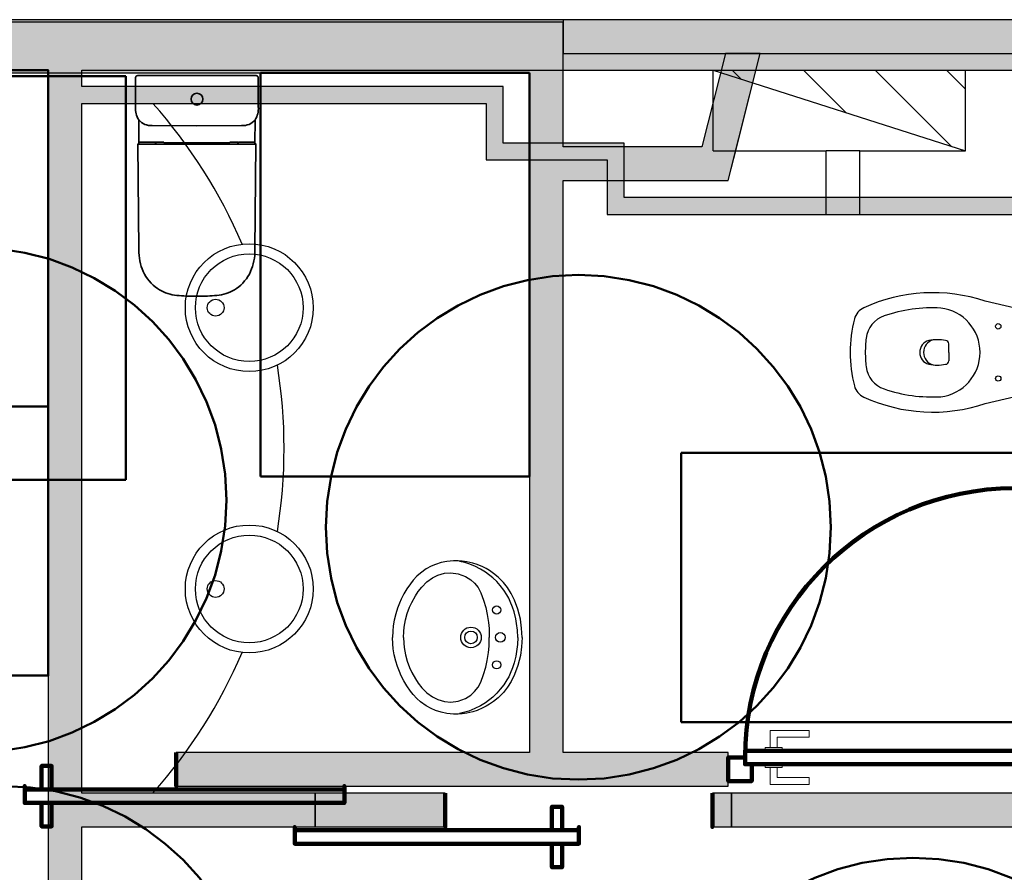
# Model space of a CAD drawing. Header units: metres. Extents: x -1 to 482, y -6 to 64.
# Tile 20 of 33: x 404.25 to 407.18, y 25.69 to 28.23. Entities that reach past the tile are written whole.
import ezdxf

# ---------------------------------------------------------------- set-up
doc = ezdxf.new("R2010")
doc.units = ezdxf.units.M
doc.linetypes.add('CONTINUA', pattern=[0])
doc.linetypes.add('VERDECKT', pattern=[9.525, 6.35, -3.175])
for name, color, linetype, lineweight in [('3D P1 MURS EXISTENTS', 7, 'CONTINUA', 25), ('3D P1 MURS NOUS', 7, 'CONTINUA', 25), ('3D PB MURS', 7, 'CONTINUA', 25), ('3D PB MURS NOUS', 7, 'CONTINUA', 25), ('P1 ESCALES 2D', 7, 'CONTINUA', 25), ('P1 MOBLES', 7, 'CONTINUA', 25), ('PB ESCALES 2D', 7, 'CONTINUA', 25), ('PB MOBLES', 7, 'CONTINUA', 25)]:
    doc.layers.add(name, color=color, linetype=linetype, lineweight=lineweight)

# ---------------------------------------------------------------- blocks, each defined once
blk = doc.blocks.new('OBJETO_COMPLEJO_2')
at = {"layer": '3D PB MURS NOUS', "lineweight": 35, "transparency": 33554687}
for p, q in [((404.596, 28.0561), (404.5956, 27.9689)), ((404.9604, 27.9689), (404.96, 28.0561)), ((404.6052, 27.9303), (404.6057, 27.8609)), ((404.9503, 27.8609), (404.9508, 27.9303)), ((404.6029, 27.8587), (404.6058, 27.5443)), ((404.9501, 27.5443), (404.953, 27.8587)), ((404.7669, 27.4069), (404.778, 27.407)), ((404.778, 27.407), (404.789, 27.4069))]:
    blk.add_line(p, q, dxfattribs=at)
blk.add_lwpolyline([(404.954, 28.0621), (404.778, 28.0621), (404.778, 28.0621), (404.778, 28.0621), (404.602, 28.0621)], dxfattribs=at)
for centre, radius, start, end in [((404.602, 28.0561), 0.006, 89.9956, 179.6868), ((404.954, 28.0561), 0.006, 0.3132, 90.0044), ((404.657, 27.9637), 0.0616, 175.0868, 212.7316), ((404.899, 27.9637), 0.0616, 327.2684, 4.9132), ((404.6045, 27.8587), 0.00159, 101.7955, 180.4004), ((404.604, 27.8649), 0.00468, 272.139, 282.1043), ((404.6045, 27.8616), 0.0014, 291.5043, 325.5038), ((404.9515, 27.8616), 0.0014, 214.4962, 248.4957), ((404.9519, 27.8649), 0.00468, 257.8957, 267.861), ((404.9514, 27.8587), 0.00159, 359.5996, 78.2045), ((404.7576, 27.5404), 0.1518, 178.5373, 203.589), ((404.7984, 27.5404), 0.1518, 336.411, 1.4627), ((404.7335, 27.5331), 0.1269, 204.9077, 234.8794), ((404.8224, 27.5331), 0.1269, 305.1206, 335.0923), ((404.7276, 27.528), 0.1193, 235.8185, 262.3668), ((404.7591, 27.794), 0.3872, 262.9661, 271.1498), ((404.7968, 27.794), 0.3872, 268.8502, 277.0339), ((404.8284, 27.528), 0.1193, 277.6332, 304.1815)]:
    blk.add_arc(centre, radius, start, end, dxfattribs=at)

msp = doc.modelspace()

# ---------------------------------------------------------------- hatches: boundary and pattern name
at = {"layer": '3D P1 MURS EXISTENTS', "linetype": 'CONTINUA', "lineweight": 18, "true_color": 0xa0a0a0, "transparency": 33554687}
for points in [[(426.8464, 28.2282), (401.2904, 28.2282), (401.2607, 28.0782), (426.8153, 28.0782)], [(404.4366, 23.5195), (404.4366, 28.0782), (404.3366, 28.0782), (404.3366, 23.5195)], [(404.4366, 27.9795), (405.6373, 27.9795), (405.6373, 28.0295), (404.4366, 28.0295)], [(405.6373, 28.0295), (405.6373, 27.8615), (405.6873, 27.8615), (405.6873, 28.0295)], [(405.6373, 27.8115), (405.9971, 27.8115), (405.9971, 27.8615), (405.6373, 27.8615)], [(405.9971, 27.8615), (405.9971, 27.6995), (406.0471, 27.6995), (406.0471, 27.8615)], [(405.9971, 27.6495), (408.8875, 27.6495), (408.8875, 27.6995), (405.9971, 27.6995)], [(404.4366, 25.8295), (405.1297, 25.8295), (405.1297, 25.9295), (404.4366, 25.9295)], [(406.3662, 25.8295), (409.0657, 25.8295), (409.0657, 25.9295), (406.3662, 25.9295)]]:
    msp.add_hatch(color=253, dxfattribs=at).paths.add_polyline_path(points)
at = {"layer": '3D P1 MURS NOUS', "linetype": 'CONTINUA', "lineweight": 18, "transparency": 33554687}
for points in [[(405.1297, 25.8295), (405.5156, 25.8295), (405.5156, 25.9295), (405.1297, 25.9295)], [(406.3662, 25.9295), (406.3096, 25.9295), (406.3096, 25.8295), (406.3662, 25.8295)]]:
    msp.add_hatch(color=2, dxfattribs=at).paths.add_polyline_path(points)
at = {"layer": '3D PB MURS', "linetype": 'CONTINUA', "lineweight": 18, "true_color": 0xa0a0a0, "transparency": 33554687}
for points in [[(405.8664, 28.2208), (403.2564, 28.2208), (403.2564, 28.0708), (405.8664, 28.0708)], [(406.3815, 27.8508), (406.451, 28.1282), (406.3479, 28.1282), (406.2784, 27.8508)], [(405.8664, 26.0508), (405.8664, 28.0708), (405.7664, 28.0708), (405.7664, 26.0508)], [(405.8664, 27.7508), (406.3564, 27.7508), (406.3815, 27.8508), (405.8664, 27.8508)], [(404.7164, 25.9508), (406.3564, 25.9508), (406.3564, 26.0508), (404.7164, 26.0508)]]:
    msp.add_hatch(color=253, dxfattribs=at).paths.add_polyline_path(points)
at = {"layer": '3D PB MURS NOUS', "linetype": 'CONTINUA', "lineweight": 18, "transparency": 33554687}
msp.add_hatch(color=220, dxfattribs=at).paths.add_polyline_path([(407.2764, 28.2282), (405.8664, 28.2282), (405.8664, 28.1282), (407.2764, 28.1282)])
at = {"layer": 'P1 ESCALES 2D', "lineweight": 25, "transparency": 33554687}
h = msp.add_hatch(dxfattribs=at)
h.set_pattern_fill('RAYADO_1', scale=0.1, angle=45, style=0, pattern_type=2)
h.set_pattern_definition([(135, (0, 0), (-0.21213203, -0.21213203), []), (135, (-0.10607, -0.10607), (-0.21213203, -0.21213203), [])])
h.paths.add_polyline_path([(407.0612, 27.8385), (407.0612, 28.0785), (406.3112, 28.0785)], flags=0)

# ---------------------------------------------------------------- linework, layer by layer
at = {"layer": '3D P1 MURS EXISTENTS', "color": 7, "linetype": 'CONTINUA', "lineweight": 25, "transparency": 33554687}
for p, q in [((426.8464, 28.2282), (401.2904, 28.2282)), ((401.2607, 28.0782), (404.3366, 28.0782)), ((404.3366, 28.0782), (404.3366, 23.5195)), ((404.4366, 28.0295), (404.4366, 28.0782)), ((404.4366, 28.0782), (408.8875, 28.0782)), ((405.6373, 28.0295), (404.4366, 28.0295)), ((405.6873, 28.0295), (405.6373, 28.0295)), ((405.6873, 27.8615), (405.6873, 28.0295)), ((404.4366, 27.9795), (405.6373, 27.9795)), ((404.4366, 25.9295), (404.4366, 27.9795)), ((405.6373, 27.9795), (405.6373, 27.8615)), ((405.6373, 27.8615), (405.6373, 27.8115)), ((405.9971, 27.8615), (405.6873, 27.8615)), ((406.0471, 27.8615), (405.9971, 27.8615)), ((406.0471, 27.6995), (406.0471, 27.8615)), ((405.6373, 27.8115), (405.9971, 27.8115)), ((405.9971, 27.8115), (405.9971, 27.6995)), ((405.9971, 27.6995), (405.9971, 27.6495)), ((408.8875, 27.6995), (406.0471, 27.6995)), ((405.9971, 27.6495), (407.4397, 27.6495)), ((405.1297, 25.9295), (404.4366, 25.9295)), ((405.1297, 25.8295), (405.1297, 25.9295)), ((407.4397, 25.9295), (406.3662, 25.9295)), ((406.3662, 25.9295), (406.3662, 25.8295)), ((404.4366, 25.8295), (405.1297, 25.8295)), ((404.4366, 24.2595), (404.4366, 25.8295)), ((406.3662, 25.8295), (409.0657, 25.8295))]:
    msp.add_line(p, q, dxfattribs=at)
at = {"layer": '3D P1 MURS NOUS', "color": 7, "linetype": 'CONTINUA', "lineweight": 25, "transparency": 33554687}
for p, q in [((405.5156, 25.9295), (405.1297, 25.9295)), ((405.1297, 25.9295), (405.1297, 25.8295)), ((405.5156, 25.9295), (405.5156, 25.8295)), ((406.3096, 25.8295), (406.3096, 25.9295)), ((406.3662, 25.9295), (406.3096, 25.9295)), ((406.3662, 25.8295), (406.3662, 25.9295)), ((405.1297, 25.8295), (405.5156, 25.8295)), ((406.3096, 25.8295), (406.3662, 25.8295))]:
    msp.add_line(p, q, dxfattribs=at)
at = {"layer": '3D P1 MURS NOUS', "color": 240, "linetype": 'CONTINUA', "lineweight": 140, "transparency": 33554687}
for points in [[(405.5156, 25.9295), (405.5156, 25.8795), (405.5156, 25.8295), (405.5156, 25.8795), (405.5156, 25.9295)], [(406.3096, 25.9295), (406.3096, 25.8795), (406.3096, 25.8295), (406.3096, 25.8795), (406.3096, 25.9295)], [(405.8626, 25.8195), (405.8326, 25.8195), (405.8326, 25.8895), (405.8626, 25.8895), (405.8626, 25.8195)], [(405.9126, 25.8195), (405.0685, 25.8195), (405.0685, 25.8295), (405.0685, 25.7795), (405.9126, 25.7795), (405.9126, 25.8295), (405.9126, 25.8195)], [(405.8626, 25.7795), (405.8326, 25.7795), (405.8326, 25.7095), (405.8626, 25.7095), (405.8626, 25.7795)]]:
    msp.add_lwpolyline(points, close=True, dxfattribs=at)
at = {"layer": '3D PB MURS', "color": 7, "linetype": 'CONTINUA', "lineweight": 25, "transparency": 33554687}
for p, q in [((405.8664, 28.2208), (403.2564, 28.2208)), ((405.8664, 28.0708), (405.8664, 28.2208)), ((406.3479, 28.1282), (406.2784, 27.8508)), ((406.451, 28.1282), (406.3479, 28.1282)), ((406.3815, 27.8508), (406.451, 28.1282)), ((403.3564, 28.0708), (405.7664, 28.0708)), ((405.7664, 28.0708), (405.7664, 26.0508)), ((405.8664, 27.8508), (405.8664, 28.0708)), ((406.2784, 27.8508), (405.8664, 27.8508)), ((406.3564, 27.7508), (406.3815, 27.8508)), ((405.8664, 26.0508), (405.8664, 27.7508)), ((405.8664, 27.7508), (406.3564, 27.7508)), ((405.7664, 26.0508), (404.7164, 26.0508)), ((404.7164, 26.0508), (404.7164, 25.9508)), ((406.3564, 26.0508), (405.8664, 26.0508)), ((406.3564, 25.9508), (406.3564, 26.0508)), ((404.7164, 25.9508), (406.3564, 25.9508))]:
    msp.add_line(p, q, dxfattribs=at)
at = {"layer": '3D PB MURS NOUS', "color": 7, "linetype": 'CONTINUA', "lineweight": 25, "transparency": 33554687}
for p, q in [((407.2764, 28.2282), (405.8664, 28.2282)), ((405.8664, 28.2282), (405.8664, 28.1282)), ((405.8664, 28.1282), (407.2764, 28.1282))]:
    msp.add_line(p, q, dxfattribs=at)
at = {"layer": '3D PB MURS NOUS', "lineweight": 35, "transparency": 33554687}
for p, q in [((404.6451, 27.9136), (404.778, 27.9124)), ((404.9109, 27.9136), (404.778, 27.9124)), ((404.6029, 27.8587), (404.6033, 27.8583)), ((404.6033, 27.8583), (404.9527, 27.8583)), ((404.6062, 27.8618), (404.6062, 27.8628)), ((404.6077, 27.8643), (404.6542, 27.8643)), ((404.6552, 27.8633), (404.6552, 27.8603)), ((404.6552, 27.8603), (404.656, 27.8603)), ((404.656, 27.8603), (404.656, 27.8643)), ((404.656, 27.8643), (404.68, 27.8643)), ((404.68, 27.8643), (404.68, 27.8632)), ((404.6813, 27.8625), (404.778, 27.8625)), ((404.8747, 27.8625), (404.778, 27.8625)), ((404.9, 27.8643), (404.876, 27.8643)), ((404.876, 27.8643), (404.876, 27.8632)), ((404.9, 27.8603), (404.9, 27.8643)), ((404.9008, 27.8603), (404.9, 27.8603)), ((404.9008, 27.8633), (404.9008, 27.8603)), ((404.9483, 27.8643), (404.9018, 27.8643)), ((404.9498, 27.8618), (404.9498, 27.8628)), ((404.9527, 27.8583), (404.953, 27.8587))]:
    msp.add_line(p, q, dxfattribs=at)
at = {"layer": '3D PB MURS NOUS', "color": 40, "linetype": 'CONTINUA', "lineweight": 18, "transparency": 33554687}
for points in [[(406.4814, 26.0658), (406.5014, 26.0658), (406.5014, 26.0958), (406.5964, 26.0958), (406.5964, 26.1158), (406.4814, 26.1158), (406.4814, 26.0658)], [(406.4664, 26.0558), (406.5164, 26.0558), (406.5164, 26.0658), (406.4664, 26.0658), (406.4664, 26.0558)], [(406.4664, 26.0058), (406.5164, 26.0058), (406.5164, 26.0158), (406.4664, 26.0158), (406.4664, 26.0058)], [(406.4814, 26.0058), (406.5014, 26.0058), (406.5014, 25.9758), (406.5964, 25.9758), (406.5964, 25.9558), (406.4814, 25.9558), (406.4814, 26.0058)]]:
    msp.add_lwpolyline(points, close=True, dxfattribs=at)
at = {"layer": '3D PB MURS NOUS', "color": 240, "linetype": 'CONTINUA', "lineweight": 140, "transparency": 33554687}
for points in [[(404.7164, 26.0508), (404.7164, 26.0008), (404.7164, 25.9508), (404.7164, 26.0008), (404.7164, 26.0508)], [(406.4264, 26.0158), (406.4064, 26.0158), (406.4064, 26.0358), (406.3564, 26.0358), (406.3564, 25.9658), (406.4264, 25.9658), (406.4264, 26.0158)], [(406.4064, 26.0158), (407.2064, 26.0158), (407.2064, 26.0358), (407.2064, 26.0558), (406.4064, 26.0558), (406.4064, 26.0358), (406.4064, 26.0158)], [(404.3164, 25.9408), (404.3464, 25.9408), (404.3464, 26.0108), (404.3164, 26.0108), (404.3164, 25.9408)], [(404.2664, 25.9408), (405.2164, 25.9408), (405.2164, 25.9508), (405.2164, 25.9008), (404.2664, 25.9008), (404.2664, 25.9508), (404.2664, 25.9408)], [(404.3164, 25.9008), (404.3464, 25.9008), (404.3464, 25.8308), (404.3164, 25.8308), (404.3164, 25.9008)]]:
    msp.add_lwpolyline(points, close=True, dxfattribs=at)
at = {"layer": '3D PB MURS NOUS', "lineweight": 35, "transparency": 33554687}
msp.add_circle((404.778, 27.9921), 0.0175, dxfattribs=at)
for centre, radius, start, end in [((404.6414, 27.961), 0.0475, 220.1892, 274.3832), ((404.9145, 27.961), 0.0475, 265.6168, 319.8108), ((404.6028, 27.8631), 0.0036, 321.9501, 338.9558), ((404.6086, 27.8619), 0.00253, 110.2602, 159.8307), ((404.6542, 27.8633), 0.001, 0.2284, 89.998), ((404.6811, 27.8639), 0.00136, 211.3967, 275.8682), ((404.8748, 27.8639), 0.00136, 264.1318, 328.6033), ((404.9018, 27.8633), 0.001, 90.002, 179.7716), ((404.9474, 27.8619), 0.00253, 20.1693, 69.7398), ((404.9531, 27.8631), 0.0036, 201.0442, 218.0499)]:
    msp.add_arc(centre, radius, start, end, dxfattribs=at)
at = {"layer": '3D PB MURS NOUS', "color": 240, "linetype": 'CONTINUA', "lineweight": 140, "transparency": 33554687}
msp.add_arc((407.2064, 26.0358), 0.8, 90, 180, dxfattribs=at)
at = {"layer": 'P1 ESCALES 2D', "color": 7, "lineweight": 25, "transparency": 33554687}
for p, q in [((406.3112, 27.8385), (406.3112, 28.0785)), ((406.3112, 28.0785), (407.0612, 28.0785)), ((406.3112, 28.0785), (407.0612, 27.8385)), ((407.0612, 27.8385), (407.0612, 28.0785)), ((406.3112, 27.8385), (406.647, 27.8385)), ((406.647, 27.6495), (406.647, 27.8385)), ((406.747, 27.8385), (406.647, 27.8385)), ((406.747, 27.6495), (406.747, 27.8385)), ((406.747, 27.8385), (407.0612, 27.8385))]:
    msp.add_line(p, q, dxfattribs=at)
at = {"layer": 'P1 ESCALES 2D', "color": 180, "transparency": 33554687}
for p, q in [((407.2086, 27.3708), (407.1199, 27.3916)), ((407.0119, 27.2395), (407.0119, 27.2648)), ((407.0119, 27.2395), (407.0119, 27.2142)), ((407.1199, 27.0873), (407.2086, 27.1081))]:
    msp.add_line(p, q, dxfattribs=at)
for centre, radius in [((404.9336, 27.3724), 0.19), ((404.9336, 27.3724), 0.16), ((404.8336, 27.3724), 0.025), ((407.1585, 27.317), 0.008), ((407.1585, 27.162), 0.008), ((404.9336, 26.5365), 0.19), ((404.9336, 26.5365), 0.16), ((404.8336, 26.5365), 0.025)]:
    msp.add_circle(centre, radius, dxfattribs=at)
at = {"layer": 'P1 ESCALES 2D', "color": 7, "lineweight": 25, "transparency": 33554687}
for start, end in [(23.1734, 41.6624), (350.7731, 9.2269), (318.3376, 336.8266)]:
    msp.add_arc((403.495, 26.9545), 1.542, start, end, dxfattribs=at)
at = {"layer": 'P1 ESCALES 2D', "color": 180, "transparency": 33554687}
for centre, radius, start, end in [((406.964, 26.9253), 0.4916, 71.514, 114.6825), ((406.7796, 27.3266), 0.05, 114.6825, 165.4531), ((406.964, 26.9253), 0.4466, 86.9791, 108.8669), ((406.9716, 27.2395), 0.1328, 276.8934, 83.1066), ((407.1155, 27.2395), 0.397, 165.4531, 180), ((406.8455, 27.2723), 0.08, 108.8669, 173.0722), ((407.1155, 27.2395), 0.352, 173.0722, 180), ((406.9619, 27.2395), 0.0366, 105.2314, 254.7686), ((406.9754, 27.2395), 0.0386, 105.7788, 254.2212), ((406.9771, 27.152), 0.1252, 78.5881, 101.4119), ((407.0019, 27.2648), 0.01, 0, 90), ((407.1155, 27.2395), 0.397, 180, 194.5469), ((407.1155, 27.2395), 0.352, 180, 186.9278), ((406.9771, 27.3269), 0.1252, 258.5881, 281.4119), ((407.0019, 27.2142), 0.01, 270, 0), ((406.8455, 27.2067), 0.08, 186.9278, 251.1331), ((406.7796, 27.1523), 0.05, 194.5469, 245.3175), ((406.964, 27.5536), 0.4466, 251.1331, 273.0209), ((406.964, 27.5536), 0.4916, 245.3175, 288.486)]:
    msp.add_arc(centre, radius, start, end, dxfattribs=at)
at = {"layer": 'P1 MOBLES', "color": 202, "linetype": 'CONTINUA', "lineweight": 50, "transparency": 33554687}
for points in [[(403.7355, 28.0782), (404.3366, 28.0782), (404.3366, 27.0792), (403.7355, 27.0792), (403.7355, 28.0782)], [(404.3366, 27.0792), (402.7365, 27.0792), (402.7365, 26.2792), (404.3366, 26.2792), (404.3366, 27.0792)]]:
    msp.add_lwpolyline(points, close=True, dxfattribs=at)
at = {"layer": 'P1 MOBLES', "color": 202, "linetype": 'VERDECKT', "lineweight": 50, "transparency": 33554687}
msp.add_lwpolyline([(407.417, 26.9408), (406.217, 26.9408), (406.217, 26.1408), (407.417, 26.1408), (407.417, 26.9408)], close=True, dxfattribs=at)
for centre in [(405.9113, 26.7198), (406.9052, 24.9874)]:
    msp.add_circle(centre, 0.75, dxfattribs=at)
at = {"layer": 'PB ESCALES 2D', "color": 7, "linetype": 'CONTINUA', "lineweight": 25, "transparency": 33554687}
for p, q in [((406.3564, 27.7508), (406.451, 28.1282)), ((405.8664, 27.7508), (406.3564, 27.7508)), ((405.52, 26.6186), (405.5037, 26.6152)), ((405.5401, 26.6205), (405.52, 26.6186)), ((405.554, 26.6204), (405.5401, 26.6205)), ((405.5655, 26.6195), (405.554, 26.6204)), ((405.5742, 26.6147), (405.5579, 26.6185)), ((405.5803, 26.6173), (405.5655, 26.6195)), ((405.5974, 26.6133), (405.5803, 26.6173)), ((405.4591, 26.596), (405.4422, 26.5839)), ((405.474, 26.6042), (405.4591, 26.596)), ((405.4865, 26.6096), (405.474, 26.6042)), ((405.5037, 26.6152), (405.4865, 26.6096)), ((405.5853, 26.6113), (405.5742, 26.6147)), ((405.6037, 26.604), (405.5853, 26.6113)), ((405.6102, 26.6092), (405.5974, 26.6133)), ((405.6202, 26.5957), (405.6037, 26.604)), ((405.6272, 26.6021), (405.6102, 26.6092)), ((405.6348, 26.5868), (405.6202, 26.5957)), ((405.6373, 26.597), (405.6272, 26.6021)), ((405.6476, 26.5909), (405.6373, 26.597)), ((405.6593, 26.5829), (405.6476, 26.5909)), ((405.4206, 26.5626), (405.4121, 26.5518)), ((405.4314, 26.5743), (405.4206, 26.5626)), ((405.4422, 26.5839), (405.4314, 26.5743)), ((405.4612, 26.5573), (405.4783, 26.5695)), ((405.4783, 26.5695), (405.4937, 26.5773)), ((405.4937, 26.5773), (405.5138, 26.5831)), ((405.5138, 26.5831), (405.5325, 26.5846)), ((405.5325, 26.5846), (405.5538, 26.5819)), ((405.5538, 26.5819), (405.5759, 26.5738)), ((405.5759, 26.5738), (405.5913, 26.5641)), ((405.5913, 26.5641), (405.6029, 26.5536)), ((405.6569, 26.5697), (405.6348, 26.5868)), ((405.6685, 26.5587), (405.6569, 26.5697)), ((405.6728, 26.5719), (405.6593, 26.5829)), ((405.6793, 26.5467), (405.6685, 26.5587)), ((405.6885, 26.5562), (405.6728, 26.5719)), ((405.4017, 26.5368), (405.3926, 26.5217)), ((405.4121, 26.5518), (405.4017, 26.5368)), ((405.4355, 26.5286), (405.4459, 26.542)), ((405.4459, 26.542), (405.4612, 26.5573)), ((405.6029, 26.5536), (405.6132, 26.5407)), ((405.6132, 26.5407), (405.6216, 26.5254)), ((405.6898, 26.533), (405.6793, 26.5467)), ((405.7009, 26.5405), (405.6885, 26.5562)), ((405.6988, 26.519), (405.6898, 26.533)), ((405.712, 26.5231), (405.7009, 26.5405)), ((405.3849, 26.5066), (405.3794, 26.4943)), ((405.3926, 26.5217), (405.3849, 26.5066)), ((405.4162, 26.4966), (405.4269, 26.5158)), ((405.4269, 26.5158), (405.4355, 26.5286)), ((405.6216, 26.5254), (405.6296, 26.503)), ((405.6296, 26.503), (405.6358, 26.481)), ((405.7042, 26.5092), (405.6988, 26.519)), ((405.7089, 26.4996), (405.7042, 26.5092)), ((405.7218, 26.503), (405.712, 26.5231)), ((405.7315, 26.4761), (405.7218, 26.503)), ((405.3736, 26.479), (405.3687, 26.463)), ((405.3794, 26.4943), (405.3736, 26.479)), ((405.4028, 26.4634), (405.4096, 26.482)), ((405.4096, 26.482), (405.4162, 26.4966)), ((405.6358, 26.481), (405.6402, 26.4609)), ((405.7156, 26.4829), (405.7089, 26.4996)), ((405.7202, 26.4684), (405.7156, 26.4829)), ((405.7389, 26.4466), (405.7315, 26.4761)), ((405.3642, 26.444), (405.3614, 26.4266)), ((405.3687, 26.463), (405.3642, 26.444)), ((405.3937, 26.4226), (405.3976, 26.4444)), ((405.3976, 26.4444), (405.4028, 26.4634)), ((405.6402, 26.4609), (405.6439, 26.4373)), ((405.7253, 26.4479), (405.7202, 26.4684)), ((405.7278, 26.434), (405.7253, 26.4479)), ((405.7427, 26.42), (405.7389, 26.4466)), ((405.3614, 26.4266), (405.3599, 26.4114)), ((405.3924, 26.4099), (405.3937, 26.4226)), ((405.6439, 26.4373), (405.6457, 26.4187)), ((405.6457, 26.4187), (405.6466, 26.3925)), ((405.7301, 26.4138), (405.7278, 26.434)), ((405.731, 26.3925), (405.7301, 26.4138)), ((405.744, 26.3925), (405.7427, 26.42)), ((405.3599, 26.4114), (405.3592, 26.3925)), ((405.3599, 26.3737), (405.3592, 26.3925)), ((405.3918, 26.3925), (405.3924, 26.4099)), ((405.3918, 26.3925), (405.3924, 26.3751)), ((405.6457, 26.3663), (405.6466, 26.3925)), ((405.731, 26.3925), (405.7301, 26.3713)), ((405.744, 26.3925), (405.7427, 26.365)), ((405.3614, 26.3584), (405.3599, 26.3737)), ((405.3642, 26.341), (405.3614, 26.3584)), ((405.3924, 26.3751), (405.3937, 26.3625)), ((405.3937, 26.3625), (405.3976, 26.3406)), ((405.6439, 26.3478), (405.6457, 26.3663)), ((405.7301, 26.3713), (405.7278, 26.351)), ((405.7427, 26.365), (405.7389, 26.3385)), ((405.3687, 26.322), (405.3642, 26.341)), ((405.3976, 26.3406), (405.4028, 26.3216)), ((405.6402, 26.3241), (405.6439, 26.3478)), ((405.7253, 26.3372), (405.7202, 26.3166)), ((405.7278, 26.351), (405.7253, 26.3372)), ((405.7389, 26.3385), (405.7315, 26.309)), ((405.3736, 26.306), (405.3687, 26.322)), ((405.3794, 26.2908), (405.3736, 26.306)), ((405.4028, 26.3216), (405.4096, 26.303)), ((405.4096, 26.303), (405.4162, 26.2884)), ((405.6296, 26.282), (405.6358, 26.3041)), ((405.6358, 26.3041), (405.6402, 26.3241)), ((405.7156, 26.3021), (405.7089, 26.2855)), ((405.7202, 26.3166), (405.7156, 26.3021)), ((405.7315, 26.309), (405.7218, 26.2821)), ((405.3849, 26.2785), (405.3794, 26.2908)), ((405.3926, 26.2633), (405.3849, 26.2785)), ((405.4162, 26.2884), (405.4269, 26.2692)), ((405.4269, 26.2692), (405.4355, 26.2565)), ((405.6216, 26.2596), (405.6296, 26.282)), ((405.6988, 26.2661), (405.6898, 26.252)), ((405.7042, 26.2758), (405.6988, 26.2661)), ((405.7089, 26.2855), (405.7042, 26.2758)), ((405.7218, 26.2821), (405.712, 26.2619)), ((405.4017, 26.2482), (405.3926, 26.2633)), ((405.4121, 26.2332), (405.4017, 26.2482)), ((405.4355, 26.2565), (405.4459, 26.243)), ((405.4459, 26.243), (405.4612, 26.2278)), ((405.6029, 26.2314), (405.6132, 26.2443)), ((405.6132, 26.2443), (405.6216, 26.2596)), ((405.6793, 26.2383), (405.6685, 26.2264)), ((405.6898, 26.252), (405.6793, 26.2383)), ((405.7009, 26.2446), (405.6885, 26.2289)), ((405.712, 26.2619), (405.7009, 26.2446)), ((405.4206, 26.2224), (405.4121, 26.2332)), ((405.4314, 26.2108), (405.4206, 26.2224)), ((405.4422, 26.2012), (405.4314, 26.2108)), ((405.4612, 26.2278), (405.4783, 26.2156)), ((405.4783, 26.2156), (405.4937, 26.2078)), ((405.4937, 26.2078), (405.5138, 26.202)), ((405.5538, 26.2031), (405.5759, 26.2113)), ((405.5759, 26.2113), (405.5913, 26.221)), ((405.5913, 26.221), (405.6029, 26.2314)), ((405.6569, 26.2153), (405.6348, 26.1982)), ((405.6685, 26.2264), (405.6569, 26.2153)), ((405.6728, 26.2132), (405.6593, 26.2021)), ((405.6885, 26.2289), (405.6728, 26.2132)), ((405.4591, 26.1891), (405.4422, 26.2012)), ((405.474, 26.1809), (405.4591, 26.1891)), ((405.4865, 26.1754), (405.474, 26.1809)), ((405.5138, 26.202), (405.5325, 26.2005)), ((405.5325, 26.2005), (405.5538, 26.2031)), ((405.6037, 26.181), (405.5853, 26.1738)), ((405.6202, 26.1893), (405.6037, 26.181)), ((405.6272, 26.1829), (405.6102, 26.1758)), ((405.6348, 26.1982), (405.6202, 26.1893)), ((405.6373, 26.1881), (405.6272, 26.1829)), ((405.6476, 26.1941), (405.6373, 26.1881)), ((405.6593, 26.2021), (405.6476, 26.1941)), ((405.5037, 26.1699), (405.4865, 26.1754)), ((405.52, 26.1664), (405.5037, 26.1699)), ((405.5401, 26.1645), (405.52, 26.1664)), ((405.554, 26.1647), (405.5401, 26.1645)), ((405.5655, 26.1655), (405.554, 26.1647)), ((405.5742, 26.1704), (405.5579, 26.1665)), ((405.5803, 26.1677), (405.5655, 26.1655)), ((405.5853, 26.1738), (405.5742, 26.1704)), ((405.5974, 26.1717), (405.5803, 26.1677)), ((405.6102, 26.1758), (405.5974, 26.1717))]:
    msp.add_line(p, q, dxfattribs=at)
for centre, radius in [((405.6686, 26.474), 0.0122), ((405.5921, 26.3925), 0.0305), ((405.5921, 26.3925), 0.0187), ((405.6792, 26.3925), 0.0143), ((405.6686, 26.3111), 0.0122)]:
    msp.add_circle(centre, radius, dxfattribs=at)
at = {"layer": 'PB MOBLES', "color": 202, "linetype": 'VERDECKT', "lineweight": 50, "transparency": 33554687}
for points in [[(404.5667, 26.8604), (404.5667, 28.0604), (403.7667, 28.0604), (403.7667, 26.8604), (404.5667, 26.8604)], [(405.7664, 26.8708), (405.7664, 28.0708), (404.9664, 28.0708), (404.9664, 26.8708), (405.7664, 26.8708)]]:
    msp.add_lwpolyline(points, close=True, dxfattribs=at)
for centre in [(404.1156, 26.8008), (404.2069, 25.2008)]:
    msp.add_circle(centre, 0.75, dxfattribs=at)

# ---------------------------------------------------------------- block references
at = {"layer": '3D PB MURS NOUS', "lineweight": 35, "transparency": 33554687}
msp.add_blockref('OBJETO_COMPLEJO_2', (0, 0), dxfattribs=at)

doc.saveas('drawing.dxf')
